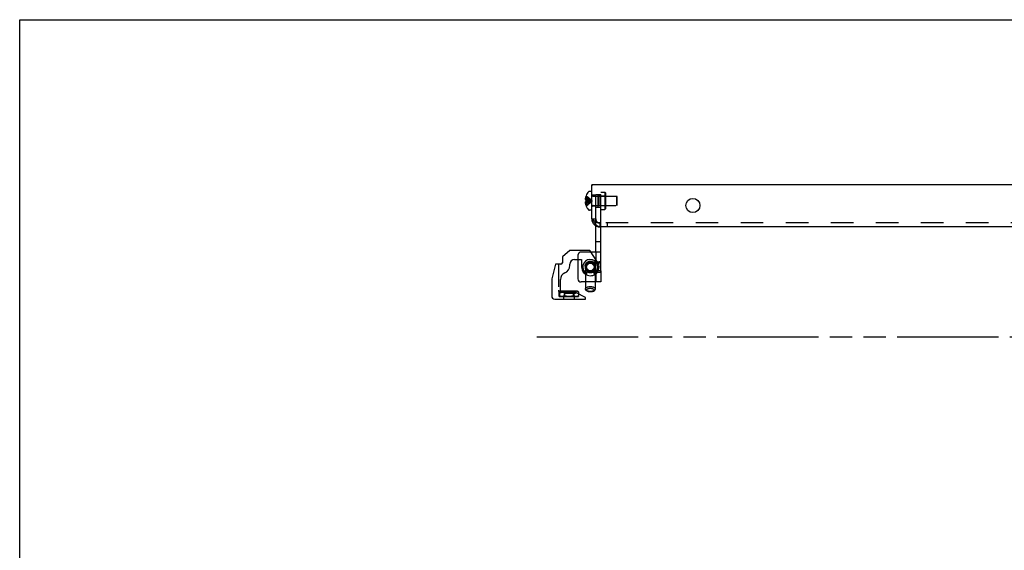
# Model space of a CAD drawing. Header units: inches. Extents: x 0 to 81, y 0 to 52.4.
# Tile 23 of 46: x 0 to 19.5, y 41.9 to 52.4. Entities that reach past the tile are written whole.
import ezdxf

# ---------------------------------------------------------------- set-up
doc = ezdxf.new("R2010")
doc.units = ezdxf.units.IN
doc.header["$LTSCALE"] = 4.452381
doc.header["$MEASUREMENT"] = 0
doc.linetypes.add('HIDDEN', pattern=[0.2, 0.1, -0.1])
doc.linetypes.add('PHANTOM', pattern=[0.8, 0.45, -0.05, 0.1, -0.05, 0.1, -0.05])
doc.layers.get('0').update_dxf_attribs({"linetype": 'CONTINUOUS'})
for name, color, linetype in [('02___PRT_ALL_AXES', 7, 'CONTINUOUS'), ('DEFAULT_2', 8, 'HIDDEN'), ('DIMENSIONS', 7, 'CONTINUOUS')]:
    doc.layers.add(name, color=color, linetype=linetype)

msp = doc.modelspace()

# ---------------------------------------------------------------- linework, layer by layer
at = {"color": 7, "linetype": 'Continuous'}
for p, q in [((0, 0), (0, 52.381)), ((0, 52.381), (80.9524, 52.381)), ((11.3264, 49.1158), (11.3114, 49.1158)), ((11.188, 48.8718), (11.1868, 48.8662)), ((11.1981, 48.9028), (11.1985, 48.9025)), ((11.1985, 48.9025), (11.1981, 48.9016)), ((11.3114, 48.9898), (11.2649, 48.9898)), ((11.1835, 48.8438), (11.1831, 48.8382)), ((11.1831, 48.8382), (11.1834, 48.8358)), ((11.1834, 48.7707), (11.1831, 48.7684)), ((11.1841, 48.8493), (11.1835, 48.8438)), ((11.1848, 48.855), (11.1841, 48.8493)), ((11.1857, 48.8606), (11.1848, 48.855)), ((11.1868, 48.8662), (11.1857, 48.8606)), ((11.187, 48.8213), (11.188, 48.8188)), ((11.188, 48.7878), (11.187, 48.7852)), ((11.188, 48.8188), (11.1981, 48.8188)), ((11.1981, 48.7878), (11.188, 48.7878)), ((11.1981, 48.8188), (11.1985, 48.8187)), ((11.1985, 48.7878), (11.1981, 48.7878)), ((11.1981, 48.705), (11.1985, 48.704)), ((11.1985, 48.704), (11.1981, 48.7038)), ((11.3114, 48.6168), (11.2649, 48.6168)), ((11.3894, 47.7913), (11.3894, 48.3096)), ((11.3894, 47.9993), (11.4934, 47.9993)), ((10.8809, 47.8218), (10.7309, 47.6958)), ((11.2709, 47.8218), (10.8809, 47.8218)), ((11.4284, 47.591), (11.2793, 47.8173)), ((10.5981, 47.5488), (10.5209, 47.2608)), ((10.7009, 47.5488), (10.5981, 47.5488)), ((10.7309, 47.6958), (10.7309, 47.5788)), ((10.8809, 47.5288), (10.8809, 47.5508)), ((10.9709, 47.6408), (11.1109, 47.6408)), ((11.1109, 47.6408), (11.1109, 47.4958)), ((11.4934, 47.5728), (11.4386, 47.5728)), ((11.2108, 47.3721), (11.21, 47.3741)), ((11.2117, 47.3703), (11.2108, 47.3721)), ((11.2124, 47.3684), (11.2117, 47.3703)), ((11.2132, 47.3667), (11.2124, 47.3684)), ((11.2139, 47.3652), (11.2132, 47.3667)), ((11.2142, 47.3645), (11.2139, 47.3652)), ((11.2152, 47.3625), (11.2275, 47.4157)), ((11.3404, 47.4157), (11.3496, 47.3756)), ((11.4934, 47.4187), (11.4386, 47.4187)), ((10.5209, 47.2608), (10.5209, 46.9208)), ((10.6909, 47.0058), (10.6909, 47.2501)), ((11.1859, 47.2003), (11.1859, 47.0605)), ((11.3819, 47.2003), (11.3819, 47.0605)), ((10.6979, 47.0208), (10.6909, 47.0167)), ((11.0239, 47.0208), (10.6979, 47.0208)), ((10.9959, 46.9908), (10.7059, 46.9908)), ((10.7662, 47.0055), (10.7662, 46.9908)), ((10.9556, 47.0055), (10.9556, 46.9908)), ((11.1889, 46.8908), (10.9959, 46.9908)), ((11.0239, 47.0208), (11.0503, 47.0055)), ((11.0503, 47.0055), (11.0503, 46.9626)), ((11.2243, 47.0178), (11.2039, 47.0322)), ((11.3435, 47.0178), (11.3639, 47.0322)), ((10.5809, 46.8608), (11.1889, 46.8608)), ((11.1889, 46.8608), (11.1889, 46.8908))]:
    msp.add_line(p, q, dxfattribs=at)
at = {"color": 3, "linetype": 'Continuous'}
for p, q in [((11.3114, 48.4458), (11.3114, 49.1158)), ((35.0829, 49.1158), (11.3264, 49.1158)), ((35.0829, 48.2878), (11.4694, 48.2878)), ((11.4934, 47.5728), (11.4934, 48.2878)), ((11.4934, 47.7913), (11.2964, 47.7913)), ((11.0389, 47.6408), (11.0389, 47.2628)), ((11.4226, 47.5998), (11.4608, 47.5998)), ((11.3194, 47.3918), (11.3224, 47.3918)), ((11.422, 47.3918), (11.4608, 47.3918)), ((11.4934, 47.4187), (11.4934, 47.2003)), ((11.4934, 47.2003), (11.1014, 47.2003))]:
    msp.add_line(p, q, dxfattribs=at)
at = {"color": 7, "linetype": 'Continuous'}
for points in [[(11.1831, 48.7684), (11.1835, 48.7628), (11.1841, 48.7572), (11.1848, 48.7516), (11.1857, 48.746), (11.1868, 48.7404), (11.188, 48.7348)], [(11.1834, 48.8358), (11.1837, 48.8335), (11.1842, 48.8312), (11.1847, 48.8288), (11.1854, 48.8263), (11.1861, 48.8239), (11.187, 48.8213)], [(11.187, 48.7852), (11.1861, 48.7827), (11.1854, 48.7802), (11.1847, 48.7778), (11.1842, 48.7754), (11.1837, 48.773), (11.1834, 48.7707)], [(11.1985, 48.8187), (11.1983, 48.8162), (11.1982, 48.8136), (11.1982, 48.811), (11.1981, 48.8085), (11.1981, 48.8059), (11.1981, 48.8033)], [(11.1981, 48.8033), (11.1981, 48.8007), (11.1981, 48.7981), (11.1982, 48.7955), (11.1982, 48.7929), (11.1983, 48.7904), (11.1985, 48.7878)], [(11.21, 47.3741), (11.2092, 47.376), (11.2088, 47.3769), (11.2085, 47.3778)], [(11.2152, 47.3625), (11.2151, 47.3626), (11.215, 47.3628), (11.2148, 47.3633), (11.2142, 47.3645)], [(10.7662, 47.0055), (10.7607, 47.0086), (10.7553, 47.0113), (10.75, 47.0136), (10.7447, 47.0156), (10.7395, 47.0172), (10.7344, 47.0185), (10.7292, 47.0194), (10.724, 47.02), (10.7189, 47.0202), (10.7137, 47.02), (10.7086, 47.0194), (10.7034, 47.0185), (10.6982, 47.0172), (10.693, 47.0156), (10.6909, 47.0148)], [(10.9556, 47.0055), (10.9445, 47.0086), (10.9337, 47.0113), (10.9231, 47.0136), (10.9126, 47.0156), (10.9022, 47.0172), (10.8919, 47.0185), (10.8815, 47.0194), (10.8712, 47.02), (10.8609, 47.0202), (10.8506, 47.02), (10.8403, 47.0194), (10.8299, 47.0185), (10.8196, 47.0172), (10.8092, 47.0156), (10.7987, 47.0136), (10.7881, 47.0113), (10.7773, 47.0086), (10.7662, 47.0055)], [(11.0503, 47.0055), (11.0448, 47.0086), (11.0393, 47.0113), (11.034, 47.0136), (11.0288, 47.0156), (11.0236, 47.0172), (11.0184, 47.0185), (11.0133, 47.0194), (11.0081, 47.02), (11.0029, 47.0202), (10.9978, 47.02), (10.9926, 47.0194), (10.9874, 47.0185), (10.9823, 47.0172), (10.9771, 47.0156), (10.9718, 47.0136), (10.9665, 47.0113), (10.9611, 47.0086), (10.9556, 47.0055)], [(11.2039, 47.0322), (11.1972, 47.0377), (11.1923, 47.0431), (11.1888, 47.0488), (11.1866, 47.0546), (11.1859, 47.0605)], [(11.2284, 47.0201), (11.2191, 47.0238), (11.2107, 47.028), (11.2039, 47.0322)], [(11.2839, 47.0024), (11.2752, 47.0026), (11.2666, 47.0034), (11.2582, 47.0047), (11.2502, 47.0065), (11.2426, 47.0088), (11.2356, 47.0115), (11.2294, 47.0146), (11.2243, 47.0178)], [(11.2839, 47.0115), (11.2722, 47.0119), (11.2607, 47.0129), (11.2494, 47.0147), (11.2386, 47.0171), (11.2284, 47.0201)], [(11.3394, 47.0201), (11.3292, 47.0171), (11.3184, 47.0147), (11.3072, 47.0129), (11.2956, 47.0119), (11.2839, 47.0115)], [(11.3435, 47.0178), (11.3385, 47.0146), (11.3322, 47.0115), (11.3252, 47.0088), (11.3177, 47.0065), (11.3096, 47.0047), (11.3012, 47.0034), (11.2927, 47.0026), (11.2839, 47.0024)], [(11.3639, 47.0322), (11.3572, 47.028), (11.3488, 47.0238), (11.3394, 47.0201)], [(11.3819, 47.0605), (11.3812, 47.0546), (11.3791, 47.0488), (11.3755, 47.0431), (11.3706, 47.0377), (11.3639, 47.0322)]]:
    msp.add_lwpolyline(points, dxfattribs=at)
at = {"color": 3, "linetype": 'Continuous'}
for points in [[(11.4694, 48.2878), (11.4628, 48.2881), (11.4562, 48.2891), (11.4497, 48.2908), (11.4431, 48.2932), (11.4365, 48.2962), (11.4299, 48.2998), (11.4233, 48.3041), (11.4167, 48.3089), (11.4102, 48.3144), (11.4036, 48.3204), (11.397, 48.327), (11.3904, 48.334), (11.3838, 48.3416), (11.3772, 48.3496), (11.3707, 48.358), (11.3641, 48.3668), (11.3575, 48.3759), (11.3509, 48.3853), (11.3443, 48.395), (11.3377, 48.4049), (11.3312, 48.4149), (11.3246, 48.4251), (11.318, 48.4354), (11.3114, 48.4458)], [(11.4934, 47.5728), (11.493, 47.5792), (11.4917, 47.5847), (11.4893, 47.5893), (11.4858, 47.5931), (11.4812, 47.5961), (11.4755, 47.5981), (11.4687, 47.5994), (11.4608, 47.5998)], [(11.4608, 47.3918), (11.4687, 47.3922), (11.4755, 47.3934), (11.4812, 47.3955), (11.4858, 47.3984), (11.4893, 47.4022), (11.4917, 47.4068), (11.493, 47.4123), (11.4934, 47.4187)]]:
    msp.add_lwpolyline(points, dxfattribs=at)
msp.add_circle((13.3114, 48.7098), 0.1405, dxfattribs=at)
at = {"color": 7, "linetype": 'Continuous'}
for radius in [0.098, 0.073]:
    msp.add_circle((11.2839, 47.4958), radius, dxfattribs=at)
at = {"color": 3, "linetype": 'Continuous'}
for centre, radius, start, end in [((11.3264, 49.1008), 0.015, 90, 180), ((11.4694, 48.4458), 0.158, 180, 270), ((11.1014, 47.2628), 0.0625, 180, 270)]:
    msp.add_arc(centre, radius, start, end, dxfattribs=at)
at = {"color": 7, "linetype": 'Continuous'}
for centre, radius, start, end in [((11.4402, 48.8033), 0.2614, 157.91062, 164.80589), ((11.4402, 48.8033), 0.2618, 136.4862, 157.63871), ((11.2649, 48.9698), 0.02, 90, 136.4862), ((11.4402, 48.8033), 0.2614, 195.19411, 202.08938), ((11.4402, 48.8033), 0.2618, 202.36129, 223.5138), ((11.2649, 48.6368), 0.02, 223.5138, 270), ((11.2709, 47.8118), 0.01, 33.37909, 90), ((10.7009, 47.5788), 0.03, 270, 360), ((10.7171, 47.5288), 0.1638, 291.99537, 360), ((10.9709, 47.5508), 0.09, 90, 180), ((11.2839, 47.4958), 0.173, 180, 33.37909), ((11.2839, 47.4958), 0.15, 302.61224, 242.72304), ((11.2203, 47.5443), 0.03, 80.88727, 204.18875), ((11.3475, 47.5443), 0.03, 335.80871, 99.11096), ((10.8309, 47.2471), 0.14, 111.99537, 178.76805), ((11.2839, 47.4958), 0.111, 237.52415, 302.47585), ((11.3594, 47.3778), 0.01, 193, 302.61224), ((10.7059, 47.0058), 0.015, 180, 270), ((10.5809, 46.9208), 0.06, 180, 270)]:
    msp.add_arc(centre, radius, start, end, dxfattribs=at)
at = {"layer": '02___PRT_ALL_AXES', "color": 8, "linetype": 'HIDDEN'}
for p, q in [((11.3894, 48.6783), (11.3894, 48.9283)), ((11.3894, 48.9283), (11.4934, 48.9283)), ((11.4934, 48.6783), (11.4934, 48.9283)), ((11.3894, 48.6783), (11.4934, 48.6783)), ((11.3194, 47.5998), (11.2839, 47.5998)), ((11.3894, 47.4187), (11.3894, 47.5728))]:
    msp.add_line(p, q, dxfattribs=at)
at = {"layer": '02___PRT_ALL_AXES', "color": 3, "linetype": 'Continuous'}
for p, q in [((11.4934, 47.4187), (11.4934, 47.5728)), ((11.3194, 47.3918), (11.2839, 47.3918))]:
    msp.add_line(p, q, dxfattribs=at)
at = {"layer": '02___PRT_ALL_AXES', "color": 8, "linetype": 'HIDDEN'}
for start, end in [(154.02037, 236.12918), (90, 131.26263)]:
    msp.add_arc((11.2839, 47.4958), 0.104, start, end, dxfattribs=at)
at = {"layer": '02___PRT_ALL_AXES', "color": 3, "linetype": 'Continuous'}
for start, end in [(131.26263, 154.02037), (236.12918, 270)]:
    msp.add_arc((11.2839, 47.4958), 0.104, start, end, dxfattribs=at)
at = {"layer": 'DEFAULT_2', "color": 8, "linetype": 'HIDDEN'}
for p, q in [((11.3894, 48.3096), (11.3894, 49.1158)), ((11.4934, 48.2878), (11.4934, 49.1158)), ((11.1981, 48.8718), (11.188, 48.8718)), ((11.1981, 48.9016), (11.1981, 48.8188)), ((11.3894, 48.9123), (11.3114, 48.9123)), ((11.3396, 48.8973), (11.8014, 48.8973)), ((11.4394, 48.6788), (11.4394, 48.9278)), ((11.4394, 48.9278), (11.4934, 48.9278)), ((11.4494, 48.8983), (11.4394, 48.9083)), ((11.4494, 48.8983), (11.4494, 48.7083)), ((11.4494, 48.8983), (11.5734, 48.8983)), ((11.4934, 48.9733), (11.5734, 48.9733)), ((11.5734, 48.9733), (11.5734, 48.6333)), ((11.5834, 48.9633), (11.5734, 48.9733)), ((11.5734, 48.8983), (11.5834, 48.9083)), ((11.5834, 48.9633), (11.5834, 48.6433)), ((11.8014, 48.8973), (11.8014, 48.7093)), ((11.8114, 48.8873), (11.8014, 48.8973)), ((11.8114, 48.7193), (11.8114, 48.8873)), ((11.1981, 48.8382), (11.1831, 48.8382)), ((11.1981, 48.7684), (11.1831, 48.7684)), ((11.1981, 48.7348), (11.188, 48.7348)), ((11.1981, 48.8188), (11.2205, 48.8166)), ((11.1981, 48.8085), (11.1981, 48.8085)), ((11.1981, 48.7878), (11.2205, 48.7899)), ((11.1981, 48.7878), (11.1981, 48.705)), ((11.2202, 48.8166), (11.2419, 48.8143)), ((11.2202, 48.7899), (11.2419, 48.7922)), ((11.2419, 48.8143), (11.2538, 48.8129)), ((11.2419, 48.7922), (11.2628, 48.7947)), ((11.2538, 48.8129), (11.2628, 48.8118)), ((11.2628, 48.8118), (11.275, 48.8102)), ((11.2628, 48.7947), (11.2832, 48.7974)), ((11.275, 48.8102), (11.2832, 48.8091)), ((11.2832, 48.8091), (11.2963, 48.8072)), ((11.2832, 48.7974), (11.2963, 48.7993)), ((11.2963, 48.8072), (11.3029, 48.8063)), ((11.2963, 48.7993), (11.3029, 48.8002)), ((11.3029, 48.8227), (11.3221, 48.8033)), ((11.3029, 48.8063), (11.3221, 48.8033)), ((11.3029, 48.8063), (11.3114, 48.805)), ((11.3029, 48.7839), (11.3221, 48.8033)), ((11.3029, 48.7899), (11.3221, 48.8033)), ((11.3029, 48.8002), (11.3221, 48.8033)), ((11.3029, 48.8002), (11.3114, 48.8016)), ((11.3114, 48.805), (11.3221, 48.8033)), ((11.3114, 48.8016), (11.3221, 48.8033)), ((11.3894, 48.6943), (11.3114, 48.6943)), ((11.3396, 48.7093), (11.8014, 48.7093)), ((11.4494, 48.7083), (11.4394, 48.6983)), ((11.4394, 48.6788), (11.4934, 48.6788)), ((11.4494, 48.7083), (11.5734, 48.7083)), ((11.5734, 48.7083), (11.5834, 48.6983)), ((11.8114, 48.7193), (11.8014, 48.7093)), ((11.4934, 48.6333), (11.5734, 48.6333)), ((11.5834, 48.6433), (11.5734, 48.6333)), ((11.3114, 48.4458), (11.3894, 48.4458)), ((11.4694, 48.3658), (11.4694, 48.2878)), ((37.8564, 48.3658), (11.4694, 48.3658)), ((11.6239, 48.2878), (11.6239, 48.3658)), ((11.0389, 47.7288), (11.0389, 47.6408)), ((11.2964, 47.7913), (11.1014, 47.7913)), ((11.3894, 47.7913), (11.3894, 47.5728)), ((10.6509, 47.5488), (10.6509, 47.0408)), ((11.2022, 47.5155), (11.2012, 47.5151)), ((11.2032, 47.5159), (11.2018, 47.5154)), ((11.2044, 47.5164), (11.2031, 47.5159)), ((11.2055, 47.5169), (11.2041, 47.5163)), ((11.2064, 47.5173), (11.2055, 47.5169)), ((11.2067, 47.5174), (11.2061, 47.5172)), ((11.2428, 47.5652), (11.243, 47.5666)), ((11.243, 47.5664), (11.2432, 47.5677)), ((11.2431, 47.5674), (11.2433, 47.5684)), ((11.2433, 47.5684), (11.2434, 47.5694)), ((11.2434, 47.5691), (11.2435, 47.5706)), ((11.2435, 47.5705), (11.2438, 47.5728)), ((11.2438, 47.5728), (11.244, 47.5753)), ((11.244, 47.5753), (11.2441, 47.5765)), ((11.3194, 47.5998), (11.4226, 47.5998)), ((11.3244, 47.5694), (11.3243, 47.5705)), ((11.3246, 47.5684), (11.3244, 47.5698)), ((11.3247, 47.5671), (11.3246, 47.5684)), ((11.3246, 47.5677), (11.3246, 47.5684)), ((11.3249, 47.5658), (11.3247, 47.5674)), ((11.325, 47.5649), (11.3249, 47.5659)), ((11.3251, 47.5646), (11.325, 47.5652)), ((11.3617, 47.5172), (11.363, 47.5166)), ((11.3628, 47.5167), (11.3634, 47.5164)), ((11.363, 47.5166), (11.3646, 47.5159)), ((11.364, 47.5162), (11.3653, 47.5156)), ((11.3646, 47.5159), (11.3667, 47.5151)), ((11.3653, 47.5156), (11.366, 47.5154)), ((11.3666, 47.5151), (11.3688, 47.5142)), ((11.3688, 47.5142), (11.3711, 47.5134)), ((11.3711, 47.5134), (11.3723, 47.5129)), ((11.3829, 47.5976), (11.3809, 47.5988)), ((11.4386, 47.5728), (11.3894, 47.5728)), ((11.1859, 47.4958), (11.1859, 47.2003)), ((11.2121, 47.3693), (11.212, 47.3695)), ((11.2127, 47.3679), (11.2124, 47.3684)), ((11.2151, 47.3627), (11.215, 47.3628)), ((11.2277, 47.4336), (11.227, 47.4334)), ((11.2319, 47.435), (11.2275, 47.4157)), ((11.2306, 47.4346), (11.229, 47.434)), ((11.2317, 47.4349), (11.2301, 47.4344)), ((11.2319, 47.435), (11.2318, 47.4349)), ((11.3224, 47.3918), (11.422, 47.3918)), ((11.3404, 47.4157), (11.3359, 47.435)), ((11.3359, 47.435), (11.336, 47.4349)), ((11.3359, 47.435), (11.336, 47.435)), ((11.336, 47.435), (11.3362, 47.4349)), ((11.3361, 47.4349), (11.3372, 47.4346)), ((11.3372, 47.4346), (11.3388, 47.434)), ((11.3386, 47.4341), (11.3404, 47.4335)), ((11.3408, 47.4334), (11.3414, 47.4332)), ((11.3447, 47.4322), (11.347, 47.4316)), ((11.3763, 47.3918), (11.3787, 47.392)), ((11.3819, 47.4958), (11.3819, 47.2003)), ((11.3894, 47.4187), (11.3894, 47.2003)), ((11.4386, 47.4187), (11.3894, 47.4187)), ((10.6704, 46.9118), (10.6704, 47.0012)), ((10.6909, 47.0167), (10.6715, 47.0055)), ((10.6715, 47.0055), (10.6715, 46.927)), ((10.6715, 46.927), (10.6979, 46.9118)), ((10.6878, 47.0136), (10.693, 47.0156)), ((10.6982, 47.0172), (10.6982, 47.0172)), ((10.7009, 46.9908), (10.7059, 46.9908)), ((10.724, 47.02), (10.724, 47.02)), ((10.7292, 47.0194), (10.7292, 47.0194)), ((10.7648, 46.9908), (10.7648, 46.9708)), ((10.9923, 46.9708), (10.7648, 46.9708)), ((10.7656, 46.9908), (10.7656, 46.9118)), ((10.7662, 46.9908), (10.7662, 46.927)), ((10.7742, 46.9908), (10.7742, 46.9708)), ((10.7759, 47.0208), (10.7759, 46.9118)), ((10.8103, 46.9708), (10.8103, 46.9908)), ((10.8159, 46.9908), (10.8159, 46.9708)), ((10.8557, 46.9908), (10.8557, 46.9708)), ((10.8557, 46.9908), (10.8557, 46.9708)), ((10.8557, 46.9708), (10.8557, 46.9908)), ((10.8995, 46.9908), (10.8995, 46.9708)), ((10.9342, 46.9908), (10.9342, 46.9708)), ((10.9459, 47.0208), (10.9459, 46.9118)), ((10.9466, 46.9908), (10.9466, 46.9708)), ((10.9466, 46.9708), (10.9466, 46.9908)), ((10.954, 46.9908), (10.954, 46.9708)), ((10.9556, 46.9908), (10.9556, 46.927)), ((10.9562, 46.9908), (10.9562, 46.9118)), ((10.9719, 47.0136), (10.9771, 47.0156)), ((10.9789, 46.9908), (10.9789, 46.9708)), ((10.9808, 46.9908), (10.9808, 46.9708)), ((10.9823, 47.0172), (10.9823, 47.0172)), ((10.9865, 46.9908), (10.9865, 46.9708)), ((10.9921, 46.9908), (10.9921, 46.9708)), ((10.9923, 46.9708), (10.9923, 46.9908)), ((11.0081, 47.02), (11.0081, 47.02)), ((11.0133, 47.0194), (11.0133, 47.0194)), ((11.0503, 46.927), (11.0239, 46.9118)), ((11.0503, 46.9626), (11.0503, 46.927)), ((11.0514, 46.962), (11.0514, 46.9118)), ((10.6704, 46.9118), (11.0514, 46.9118)), ((10.7137, 46.9125), (10.7086, 46.9131)), ((10.7189, 46.9123), (10.7137, 46.9125)), ((10.7447, 46.9169), (10.7395, 46.9153)), ((10.75, 46.9189), (10.7447, 46.9169)), ((10.7559, 46.9118), (10.7559, 46.8608)), ((10.8196, 46.9153), (10.8299, 46.914)), ((10.8403, 46.9131), (10.8506, 46.9125)), ((10.9659, 46.9118), (10.9659, 46.8608)), ((10.9978, 46.9125), (10.9926, 46.9131)), ((11.0029, 46.9123), (10.9978, 46.9125)), ((11.0288, 46.9169), (11.0236, 46.9153)), ((11.034, 46.9189), (11.0288, 46.9169))]:
    msp.add_line(p, q, dxfattribs=at)
for points in [[(11.1981, 48.8718), (11.2202, 48.8623), (11.2418, 48.8521), (11.2627, 48.8411), (11.2831, 48.8293), (11.3029, 48.8167), (11.3221, 48.8033)], [(11.1985, 48.9025), (11.2205, 48.8888), (11.242, 48.874), (11.2629, 48.858), (11.2832, 48.8409), (11.3029, 48.8227)], [(11.1981, 48.8382), (11.2202, 48.8334), (11.2418, 48.8281), (11.2627, 48.8225), (11.2831, 48.8165), (11.3029, 48.8101), (11.3221, 48.8033)], [(11.1981, 48.7684), (11.2202, 48.7732), (11.2418, 48.7784), (11.2627, 48.784), (11.2831, 48.79), (11.3029, 48.7964), (11.3221, 48.8033)], [(11.1981, 48.7348), (11.2202, 48.7442), (11.2418, 48.7544), (11.2627, 48.7655), (11.2831, 48.7773), (11.3029, 48.7899)], [(11.1985, 48.704), (11.2205, 48.7177), (11.242, 48.7325), (11.2629, 48.7485), (11.2832, 48.7656), (11.3029, 48.7839)], [(11.3114, 48.4458), (11.318, 48.4405), (11.3246, 48.4353), (11.3312, 48.4302), (11.3377, 48.4251), (11.3443, 48.4201), (11.3509, 48.4152), (11.3575, 48.4104), (11.3641, 48.4058), (11.3707, 48.4013), (11.3772, 48.3971), (11.3838, 48.393), (11.3904, 48.3892), (11.397, 48.3856), (11.4036, 48.3823), (11.4102, 48.3793), (11.4167, 48.3765), (11.4233, 48.374), (11.4299, 48.3719), (11.4365, 48.37), (11.4431, 48.3685)], [(11.4694, 48.3658), (11.4628, 48.3659), (11.4562, 48.3665), (11.4497, 48.3673), (11.4431, 48.3685)], [(11.2018, 47.5154), (11.2001, 47.5147), (11.199, 47.5142), (11.1979, 47.5138), (11.1956, 47.5129)], [(11.2069, 47.5175), (11.2068, 47.5175), (11.2065, 47.5173)], [(11.2069, 47.5175), (11.2068, 47.5175), (11.2067, 47.5174)], [(11.2427, 47.5643), (11.2427, 47.5644), (11.2427, 47.5646), (11.2429, 47.5654)], [(11.2427, 47.5643), (11.2427, 47.5645), (11.2428, 47.5647)], [(11.3244, 47.5698), (11.3242, 47.5716), (11.324, 47.5728), (11.3239, 47.574), (11.3238, 47.5753), (11.3237, 47.5765)], [(11.3251, 47.5643), (11.3251, 47.5644), (11.3251, 47.5647)], [(11.3251, 47.5643), (11.3251, 47.5644), (11.3251, 47.5646)], [(11.3609, 47.5175), (11.361, 47.5175), (11.3612, 47.5174), (11.3618, 47.5171)], [(11.3609, 47.5175), (11.361, 47.5175), (11.3613, 47.5173)], [(11.3763, 47.5998), (11.3787, 47.5995), (11.3809, 47.5988), (11.3829, 47.5976), (11.3847, 47.5959), (11.3861, 47.5936), (11.3874, 47.5907), (11.3883, 47.5871), (11.3889, 47.583), (11.3893, 47.5782), (11.3894, 47.5728)], [(11.2152, 47.3625), (11.2151, 47.3625), (11.2151, 47.3626)], [(11.2264, 47.4332), (11.2243, 47.4326), (11.2231, 47.4322), (11.2209, 47.4316)], [(11.2292, 47.4341), (11.2274, 47.4335), (11.2264, 47.4332)], [(11.2319, 47.435), (11.2319, 47.435), (11.2316, 47.4349)], [(11.3401, 47.4336), (11.3414, 47.4332), (11.3425, 47.4329), (11.3447, 47.4322)], [(11.3894, 47.4187), (11.3893, 47.4133), (11.3889, 47.4086), (11.3883, 47.4044), (11.3874, 47.4009), (11.3861, 47.398), (11.3847, 47.3957), (11.3829, 47.3939), (11.3809, 47.3927), (11.3787, 47.392)], [(11.3809, 47.3927), (11.3829, 47.3939), (11.3847, 47.3957), (11.3861, 47.398)], [(10.6909, 47.0148), (10.6878, 47.0136), (10.6825, 47.0113), (10.6771, 47.0086), (10.6715, 47.0055)], [(10.6715, 47.0055), (10.6771, 47.0086), (10.6825, 47.0113)], [(10.6715, 46.927), (10.6771, 46.9239), (10.6825, 46.9213), (10.6878, 46.9189), (10.693, 46.9169), (10.6982, 46.9153), (10.7034, 46.914)], [(10.7086, 46.9131), (10.7034, 46.914), (10.6982, 46.9153), (10.693, 46.9169), (10.6878, 46.9189), (10.6825, 46.9213), (10.6771, 46.9239), (10.6715, 46.927)], [(10.7034, 47.0185), (10.7034, 47.0185), (10.7086, 47.0194), (10.7137, 47.02), (10.7189, 47.0202)], [(10.7344, 47.0185), (10.7344, 47.0185), (10.7395, 47.0172), (10.7447, 47.0156), (10.75, 47.0136), (10.7553, 47.0113), (10.7607, 47.0086), (10.7662, 47.0055)], [(10.7447, 46.9169), (10.75, 46.9189), (10.7553, 46.9213), (10.7607, 46.9239), (10.7662, 46.927)], [(10.7662, 46.927), (10.7607, 46.9239), (10.7553, 46.9213)], [(10.7662, 47.0055), (10.7773, 47.0086), (10.7881, 47.0113), (10.7987, 47.0136), (10.8092, 47.0156), (10.8196, 47.0172), (10.8299, 47.0185), (10.8403, 47.0194), (10.8506, 47.02), (10.8609, 47.0202)], [(10.7662, 46.927), (10.7773, 46.9239), (10.7881, 46.9213), (10.7987, 46.9189), (10.8092, 46.9169)], [(10.8196, 46.9153), (10.8092, 46.9169), (10.7987, 46.9189), (10.7881, 46.9213), (10.7773, 46.9239), (10.7662, 46.927)], [(10.8609, 46.9123), (10.8712, 46.9125), (10.8816, 46.9131), (10.8919, 46.914), (10.9022, 46.9153), (10.9126, 46.9169), (10.9231, 46.9189), (10.9337, 46.9213), (10.9445, 46.9239), (10.9556, 46.927)], [(10.9556, 46.927), (10.9445, 46.9239), (10.9337, 46.9213), (10.9231, 46.9189), (10.9126, 46.9169), (10.9022, 46.9153), (10.8919, 46.914), (10.8815, 46.9131), (10.8712, 46.9125), (10.8609, 46.9123)], [(10.8712, 47.02), (10.8712, 47.02), (10.8816, 47.0194)], [(10.8919, 47.0185), (10.8919, 47.0185), (10.9022, 47.0172)], [(10.9126, 47.0156), (10.9126, 47.0156), (10.9231, 47.0136), (10.9337, 47.0113), (10.9445, 47.0086), (10.9556, 47.0055)], [(10.9556, 47.0055), (10.9611, 47.0086), (10.9665, 47.0113)], [(10.9556, 46.927), (10.9611, 46.9239), (10.9665, 46.9213), (10.9719, 46.9189), (10.9771, 46.9169), (10.9823, 46.9153), (10.9875, 46.914)], [(10.9926, 46.9131), (10.9874, 46.914), (10.9823, 46.9153), (10.9771, 46.9169), (10.9718, 46.9189), (10.9665, 46.9213), (10.9611, 46.9239), (10.9556, 46.927)], [(10.9874, 47.0185), (10.9875, 47.0185), (10.9926, 47.0194), (10.9978, 47.02), (11.0029, 47.0202)], [(11.0184, 47.0185), (11.0184, 47.0185), (11.0236, 47.0172), (11.0288, 47.0156), (11.034, 47.0136), (11.0393, 47.0113), (11.0448, 47.0086), (11.0503, 47.0055)], [(11.0288, 46.9169), (11.034, 46.9189), (11.0393, 46.9213), (11.0448, 46.9239), (11.0503, 46.927)], [(11.0503, 46.927), (11.0448, 46.9239), (11.0393, 46.9213)], [(11.1859, 47.0605), (11.1866, 47.0664), (11.1888, 47.0723), (11.1923, 47.0779), (11.1972, 47.0833), (11.2033, 47.0884), (11.2107, 47.0931), (11.2191, 47.0973), (11.2284, 47.1009), (11.2386, 47.104), (11.2494, 47.1064), (11.2607, 47.1081), (11.2722, 47.1092), (11.2839, 47.1095)], [(11.2243, 47.0178), (11.2193, 47.0219), (11.2157, 47.0259), (11.213, 47.0301), (11.2114, 47.0345), (11.2109, 47.0389), (11.2114, 47.0433), (11.213, 47.0476), (11.2157, 47.0518), (11.2193, 47.0559), (11.2239, 47.0597), (11.2294, 47.0631), (11.2356, 47.0662), (11.2426, 47.069), (11.2502, 47.0712), (11.2582, 47.073), (11.2666, 47.0743), (11.2751, 47.0751), (11.2839, 47.0754)], [(11.2839, 47.1095), (11.2956, 47.1092), (11.3072, 47.1081), (11.3184, 47.1064), (11.3292, 47.104), (11.3394, 47.1009), (11.3487, 47.0973), (11.3571, 47.0931), (11.3645, 47.0884), (11.3706, 47.0834), (11.3755, 47.0779), (11.379, 47.0723), (11.3812, 47.0665), (11.3819, 47.0605)], [(11.2839, 47.0754), (11.2927, 47.0751), (11.3012, 47.0743), (11.3096, 47.073), (11.3176, 47.0712), (11.3252, 47.069), (11.3322, 47.0663), (11.3384, 47.0631), (11.3439, 47.0597), (11.3485, 47.0559), (11.3521, 47.0519), (11.3548, 47.0476), (11.3564, 47.0433), (11.3569, 47.0389), (11.3564, 47.0345), (11.3548, 47.0301), (11.3521, 47.0259), (11.3485, 47.0219), (11.3435, 47.0178)], [(10.7395, 46.9153), (10.7344, 46.914), (10.7292, 46.9131), (10.724, 46.9125), (10.7189, 46.9123)], [(10.7189, 46.9123), (10.724, 46.9125), (10.7292, 46.9131), (10.7344, 46.914)], [(10.8403, 46.9131), (10.8299, 46.914), (10.8196, 46.9153)], [(10.8609, 46.9123), (10.8506, 46.9125), (10.8403, 46.9131)], [(11.0236, 46.9153), (11.0184, 46.914), (11.0133, 46.9131), (11.0081, 46.9125), (11.0029, 46.9123)], [(11.0029, 46.9123), (11.0081, 46.9125), (11.0133, 46.9131), (11.0184, 46.914)]]:
    msp.add_lwpolyline(points, dxfattribs=at)
msp.add_circle((11.2839, 47.4958), 0.078, dxfattribs=at)
for centre, radius, start, end in [((11.3396, 48.9255), 0.0282, 180, 270), ((11.3396, 48.6811), 0.0282, 90, 180), ((11.4694, 48.4458), 0.08, 180, 270), ((11.1014, 47.7288), 0.0625, 90, 180), ((11.2839, 47.4958), 0.111, 302.47585, 237.52415), ((11.2203, 47.5443), 0.03, 204.18875, 243.42416), ((11.2839, 47.4958), 0.08, 164.23108, 229.4584), ((11.2203, 47.5443), 0.03, 41.81031, 80.88727), ((11.2839, 47.4958), 0.08, 58.99661, 121.00339), ((11.3475, 47.5443), 0.03, 99.11096, 138.18969), ((11.2839, 47.4958), 0.08, 310.5416, 15.76892), ((11.3475, 47.5443), 0.03, 296.57584, 335.80871), ((10.7009, 47.0408), 0.05, 180, 270)]:
    msp.add_arc(centre, radius, start, end, dxfattribs=at)
at = {"layer": 'DIMENSIONS', "color": 7, "linetype": 'PHANTOM'}
msp.add_line((10.2287, 46.114), (40.199, 46.114), dxfattribs=at)

doc.saveas('drawing.dxf')
